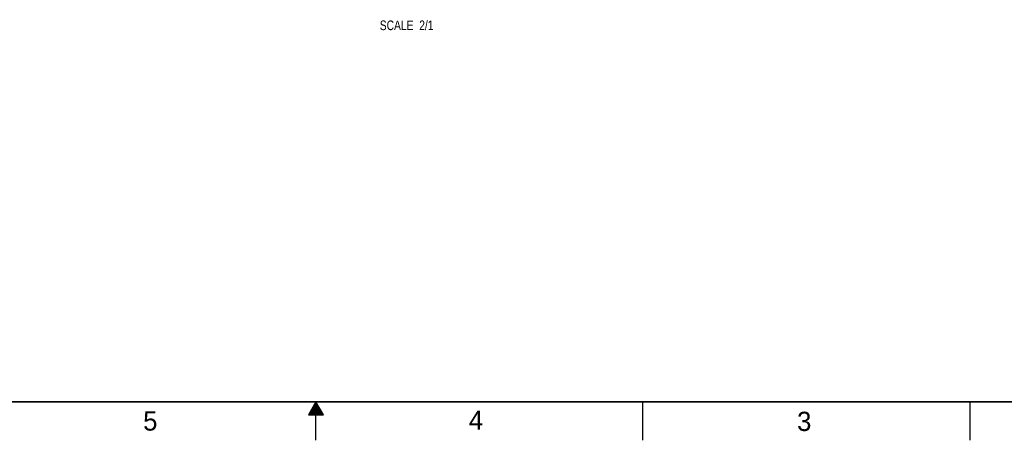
# Model space of a CAD drawing. Header units: inches. Extents: x 0 to 34, y 0 to 22.
# Tile 39 of 59: x 13.1 to 26, y 0 to 5.5. Entities that reach past the tile are written whole.
import ezdxf

# ---------------------------------------------------------------- set-up
doc = ezdxf.new("R2010")
doc.units = ezdxf.units.IN
doc.header["$LTSCALE"] = 1.87
doc.header["$MEASUREMENT"] = 0
doc.layers.get('0').update_dxf_attribs({"linetype": 'CONTINUOUS'})
doc.layers.add('DETAIL', color=7, linetype='CONTINUOUS')
doc.styles.get("Standard").update_dxf_attribs({"font": 'txt', "width": 0.8})
doc.styles.add('TEXTSTYLE_2', font='txt')

msp = doc.modelspace()

# ---------------------------------------------------------------- linework, layer by layer
at = {"color": 2, "linetype": 'CONTINUOUS'}
for p, q in [((17, 0.5), (16.902, 0.33)), ((16.937, 0.39), (17.064, 0.39)), ((16.942, 0.4), (17.058, 0.4)), ((16.948, 0.41), (17.052, 0.41)), ((16.954, 0.42), (17.046, 0.42)), ((16.96, 0.43), (17.04, 0.43)), ((16.965, 0.44), (17.035, 0.44)), ((16.971, 0.45), (17.029, 0.45)), ((16.977, 0.46), (17.023, 0.46)), ((16.983, 0.47), (17.017, 0.47)), ((16.988, 0.48), (17.012, 0.48)), ((16.994, 0.49), (17.006, 0.49)), ((17.098, 0.33), (17, 0.5)), ((17, 0), (17, 0.5)), ((21.25, 0), (21.25, 0.5)), ((25.5, 0.5), (25.5, 0)), ((16.902, 0.33), (17.098, 0.33)), ((16.908, 0.34), (17.092, 0.34)), ((16.913, 0.35), (17.087, 0.35)), ((16.919, 0.36), (17.081, 0.36)), ((16.925, 0.37), (17.075, 0.37)), ((16.931, 0.38), (17.069, 0.38))]:
    msp.add_line(p, q, dxfattribs=at)
at = {"color": 7, "linetype": 'CONTINUOUS', "const_width": 0.02}
msp.add_lwpolyline([(0.5, 0.5), (33.5, 0.5)], dxfattribs=at)

# ---------------------------------------------------------------- texts
at = {"color": 2, "linetype": 'CONTINUOUS', "char_height": 0.25, "width": 0.25, "attachment_point": 1, "line_spacing_factor": 0.9, "style": 'TEXTSTYLE_2'}
for s, insert in [('4', (18.988, 0.387)), ('5', (14.754, 0.376)), ('3', (23.256, 0.371))]:
    msp.add_mtext(s, dxfattribs=dict(at, insert=insert))
at = {"layer": 'DETAIL', "color": 2, "linetype": 'CONTINUOUS', "insert": (18.529, 5.455), "char_height": 0.125, "width": 1, "attachment_point": 3, "line_spacing_factor": 0.9}
msp.add_mtext('SCALE  2/1', dxfattribs=at)

doc.saveas('drawing.dxf')
